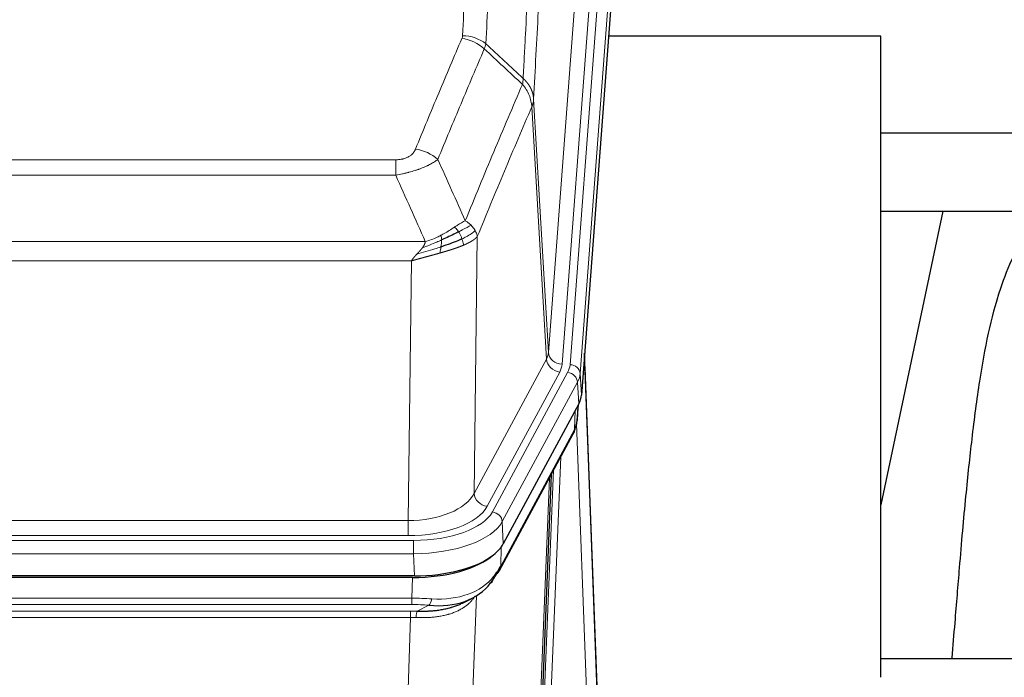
# Model space of a CAD drawing. Header units: inches. Extents: x 0 to 23760, y -13 to 16800.
# Tile 84 of 222: x 3136 to 3426, y 13757 to 13951. Entities that reach past the tile are written whole.
import ezdxf

# ---------------------------------------------------------------- set-up
doc = ezdxf.new("R2010")
doc.units = ezdxf.units.IN
doc.layers.add('254', color=7, linetype='Continuous', true_color=0xffffff)

msp = doc.modelspace()

# ---------------------------------------------------------------- linework, layer by layer
at = {"layer": '254', "color": 110, "linetype": 'Continuous', "lineweight": 13}
for p, q in [((3291.989, 13853.068), (3305.055, 14025.841)), ((3309.047, 14022.414), (3295.981, 13849.641)), ((3298.328, 13849.489), (3311.439, 14022.849)), ((3314.433, 14020.279), (3301.322, 13846.919)), ((3287.612, 13927.744), (3291.989, 13853.068)), ((3291.407, 13851.159), (3287.056, 13925.411)), ((3041.62, 13909.863), (3246.963, 13909.863)), ((3246.963, 13905.3), (3246.963, 13909.863)), ((3246.963, 13905.3), (3041.62, 13905.3)), ((3271.013, 13887.266), (3270.056, 13811.615)), ((3032.889, 13885.82), (3255.694, 13885.82)), ((3251.581, 13880.076), (3037.001, 13880.076)), ((3250.613, 13803.58), (3251.581, 13880.076)), ((3270.056, 13811.615), (3291.407, 13851.159)), ((3273.931, 13807.807), (3295.283, 13847.35)), ((3275.457, 13806.132), (3297.631, 13847.198)), ((3301.322, 13846.919), (3301.695, 13840.546)), ((3300.537, 13844.341), (3278.364, 13803.276)), ((3300.911, 13837.969), (3300.537, 13844.341)), ((3300.426, 13833.044), (3300.781, 13837.728)), ((3299.641, 13830.464), (3299.86, 13836.022)), ((3303.408, 13748.22), (3300.277, 13832.072)), ((3277.894, 13790.189), (3299.641, 13830.464)), ((3295.624, 13822.359), (3292.602, 13748.307)), ((3290.604, 13747.541), (3293.497, 13818.419)), ((3288.79, 13728.913), (3292.257, 13816.124)), ((3037.97, 13803.58), (3250.613, 13803.58)), ((3250.613, 13799.167), (3250.613, 13803.58)), ((3278.364, 13803.276), (3278.657, 13796.754)), ((3036.381, 13797.743), (3252.201, 13797.743)), ((3250.613, 13799.167), (3037.97, 13799.167)), ((3252.201, 13793.838), (3252.201, 13797.743)), ((3278.071, 13795.824), (3277.894, 13790.189)), ((3252.201, 13793.838), (3036.381, 13793.838)), ((3252.494, 13787.316), (3252.201, 13793.838)), ((3251.712, 13780.743), (3251.903, 13786.835)), ((3036.87, 13780.743), (3251.712, 13780.743)), ((3251.712, 13778.878), (3251.712, 13780.743)), ((3270.741, 13781.438), (3267.305, 13687.298)), ((3251.712, 13778.878), (3036.87, 13778.878)), ((3037.213, 13776.936), (3251.37, 13776.936)), ((3251.37, 13775.07), (3251.37, 13776.936)), ((3253.283, 13776.904), (3256.736, 13778.65)), ((3251.37, 13775.07), (3037.213, 13775.07)), ((3247.896, 13679.895), (3251.37, 13775.07))]:
    msp.add_line(p, q, dxfattribs=at)
at = {"layer": '254', "color": 2, "linetype": 'Continuous', "lineweight": 25}
for p, q in [((3314.813, 14014), (3301.695, 13840.546)), ((3389.951, 13946.236), (3309.683, 13946.236)), ((3389.951, 13757.434), (3389.951, 13946.236)), ((3450.788, 13917.686), (3389.947, 13917.686)), ((3408.178, 13894.746), (3389.951, 13808.261)), ((3389.993, 13894.748), (3460.373, 13894.748)), ((3306.39, 13752.289), (3302.632, 13852.928)), ((3302.712, 13848.534), (3306.401, 13749.752)), ((3300.911, 13837.969), (3278.657, 13796.754)), ((3300.42, 13832.93), (3300.783, 13837.732)), ((3300.597, 13837.388), (3300.426, 13833.044)), ((3300.42, 13832.93), (3300.426, 13833.044)), ((3277.535, 13788.859), (3299.282, 13829.134)), ((3292.803, 13817.134), (3289.376, 13730.924)), ((3252.494, 13787.316), (3036.088, 13787.316)), ((3251.903, 13786.835), (3036.68, 13786.835)), ((3266.6, 13779.271), (3269.394, 13780.682)), ((3389.954, 13763.007), (3461.951, 13763.007))]:
    msp.add_line(p, q, dxfattribs=at)
at = {"layer": '254', "color": 110, "linetype": 'Continuous', "lineweight": 13}
for centre, major_axis, ratio, start_param, end_param in [((3266.471, 13937.323), (-9.188, 3.948), 0.8056434, 4.2999866, 5.045624), ((3266.658, 13938.115), (-9.987, 0.512), 0.8285973, 3.9974013, 4.7548106), ((3252.81, 13904.862), (9.245, -3.812), 0.7933159, 1.14397, 1.886928), ((3271.963, 13853.58), (-20.038, 0.241), 0.4621297, 2.903225, 3.1123764), ((3295.981, 13853.189), (3.989, -0.302), 0.8864705, 3.2608937, 4.7793301), ((3295.283, 13850.898), (3.52, -1.9), 0.8606628, 3.6289862, 5.1474227), ((3271.963, 13850.032), (-24.033, 0.005), 0.4611335, 2.8976848, 3.1068362), ((3274.31, 13849.879), (-24.033, 0.005), 0.4611335, 2.8976848, 3.1068362), ((3298.328, 13846.828), (2.991, -0.226), 0.8864705, 0.119301, 1.6377375), ((3302.712, 13846.381), (-0.214, 6.443), 0.0117452, 5.0526437, 5.774114), ((3297.631, 13844.537), (2.64, -1.425), 0.8606628, 0.4873936, 2.00583), ((3274.31, 13847.218), (27.028, 0.171), 0.4605352, 6.0362132, 6.2453646), ((3299.714, 13848.443), (2.998, 0.112), 0.4302668, 5.7021495, 6.2671208), ((3295.763, 13831.035), (3.52, -1.9), 0.8606628, 0.0000038, 0.4001271), ((3272.632, 13813.255), (27.538, 20.422), 0.1820482, 5.9117301, 5.9437103), ((3250.692, 13814.188), (20.002, 0.126), 0.5302672, 4.7050812, 6.0263936), ((3273.931, 13811.355), (-3.52, 1.9), 0.8606628, 0.4873936, 2.00583), ((3250.692, 13810.64), (24.002, 0.049), 0.477994, 4.708097, 6.0294094), ((3252.15, 13808.84), (-24.02, 0.03), 0.4619935, 1.5735185, 2.8978281), ((3275.457, 13803.471), (2.64, -1.425), 0.8606628, 0.4873936, 2.00583), ((3252.15, 13806.179), (27.018, 0.111), 0.4567867, 4.7124116, 6.0367213), ((3274.015, 13790.759), (3.52, -1.9), 0.8606628, 0.0000038, 0.4001271), ((3251.965, 13802.127), (-25.329, 12.681), 0.6929209, 2.1169098, 3.0007467), ((3251.063, 13773.309), (27.015, 0.091), 0.2751837, 1.3250001, 1.545831), ((3256.736, 13782.485), (-0.368, -3.983), 0.2964475, 0.3019504, 1.0888865), ((3250.581, 13767.123), (24.025, 0.387), 0.4081205, 1.4515093, 1.5313568), ((3251.063, 13769.474), (23.017, 0.318), 0.4083138, 1.3161001, 1.5369309), ((3253.283, 13773.069), (0.131, 3.998), 0.1099517, 0.2897867, 1.0584981), ((3250.581, 13763.288), (20.023, 0.877), 0.5868265, 1.4258227, 1.5056703)]:
    msp.add_ellipse(centre, major_axis=major_axis, ratio=ratio, start_param=start_param, end_param=end_param, dxfattribs=at)
at = {"layer": '254', "color": 2, "linetype": 'Continuous', "lineweight": 25}
for centre, major_axis, ratio, start_param, end_param in [((3274.675, 13840.985), (-27.037, 0.006), 0.4611335, 2.8976848, 3.1068362), ((3273.782, 13842.531), (-26.161, 11.46), 0.4493681, 3.1218709, 3.267222), ((3272.632, 13813.255), (27.174, 22.247), 0.265953, 6.0029107, 6.0348909), ((3295.929, 13831.355), (3.584, -1.776), 0.8816114, 6.2824956, 6.6531678), ((3252.437, 13799.8), (-27.023, 0.034), 0.4619935, 2.6128783, 2.8978281), ((3251.877, 13799.309), (-27.01, 0.015), 0.4618579, 1.5720062, 2.656), ((3252.437, 13799.8), (-27.023, 0.034), 0.4619935, 1.5735185, 2.6128783), ((3251.063, 13773.309), (27.355, 20.182), 0.1876908, 5.6857719, 5.9066027), ((3274.015, 13790.759), (3.52, -1.9), 0.8606628, 5.9153676, 6.2831892), ((3253.759, 13770.447), (23.434, 19.972), 0.1471226, 5.6997031, 5.9205339), ((3272.239, 13788.077), (3.195, -2.407), 0.6715965, 6.033487, 6.820423), ((3251.965, 13802.127), (-23.359, 16.381), 0.7286412, 2.2260513, 3.1098882)]:
    msp.add_ellipse(centre, major_axis=major_axis, ratio=ratio, start_param=start_param, end_param=end_param, dxfattribs=at)
at = {"layer": '254', "color": 110, "linetype": 'Continuous', "lineweight": 13}
for points, knots in [([(3266.658, 13946.404), (3267.096, 13954.983), (3267.986, 13971.902), (3268.907, 13988.344), (3269.609, 14000.497), (3269.845, 14004.518), (3270.321, 14012.501), (3270.561, 14016.462), (3271.286, 14028.258), (3271.777, 14035.999), (3272.401, 14045.524), (3272.526, 14047.421), (3272.777, 14051.199), (3273.156, 14056.844), (3273.538, 14062.418), (3274.309, 14073.472), (3275.351, 14087.961), (3276.959, 14108.946), (3278.059, 14122.436), (3278.617, 14129.056)], [0, 0, 0, 0, 0.125, 0.25, 0.25, 0.3125, 0.3125, 0.375, 0.375, 0.5, 0.5, 0.53125, 0.53125, 0.5625, 0.625, 0.625, 0.75, 0.875, 1, 1, 1, 1]), ([(3285.5, 14126.467), (3284.942, 14119.854), (3283.84, 14106.38), (3282.23, 14085.419), (3281.186, 14070.947), (3280.415, 14059.905), (3280.032, 14054.338), (3279.653, 14048.7), (3279.401, 14044.926), (3279.276, 14043.031), (3278.651, 14033.517), (3278.16, 14025.785), (3277.433, 14014.003), (3277.193, 14010.046), (3276.717, 14002.073), (3276.48, 13998.057), (3275.777, 13985.918), (3274.856, 13969.495), (3273.964, 13952.597), (3273.526, 13944.028)], [0, 0, 0, 0, 0.125, 0.25, 0.375, 0.375, 0.4375, 0.46875, 0.46875, 0.5, 0.5, 0.625, 0.625, 0.6875, 0.6875, 0.75, 0.75, 0.875, 1, 1, 1, 1]), ([(3284.523, 13933.806), (3284.578, 13934.896), (3284.634, 13935.985), (3284.746, 13938.157), (3284.915, 13941.411), (3285.31, 13948.961), (3285.654, 13955.362), (3286.347, 13968.072), (3287.287, 13984.769), (3288.746, 14009.071), (3289.75, 14024.775), (3290.324, 14033.469), (3290.388, 14034.433), (3290.516, 14036.357), (3290.708, 14039.238), (3291.16, 14045.916), (3291.551, 14051.569), (3291.88, 14056.239), (3291.946, 14057.171), (3292.078, 14059.031), (3292.276, 14061.816), (3292.741, 14068.269), (3293.144, 14073.728), (3293.956, 14084.547), (3295.053, 14098.711), (3296.18, 14112.355), (3296.752, 14119.046)], [0, 0, 0, 0, 0.015625, 0.015625, 0.03125, 0.0625, 0.125, 0.125, 0.25, 0.375, 0.5, 0.5, 0.515625, 0.515625, 0.53125, 0.5625, 0.625, 0.625, 0.640625, 0.640625, 0.65625, 0.6875, 0.75, 0.75, 0.875, 1, 1, 1, 1]), ([(3299.807, 14112.43), (3299.237, 14105.757), (3298.113, 14092.152), (3297.019, 14078.027), (3296.209, 14067.239), (3295.808, 14061.796), (3295.344, 14055.361), (3295.146, 14052.585), (3295.015, 14050.731), (3294.949, 14049.801), (3294.621, 14045.144), (3294.231, 14039.508), (3293.781, 14032.85), (3293.589, 14029.978), (3293.461, 14028.06), (3293.397, 14027.099), (3292.825, 14018.431), (3291.823, 14002.774), (3290.369, 13978.547), (3288.963, 13953.579), (3288.057, 13936.439), (3287.612, 13927.744)], [0, 0, 0, 0, 0.125, 0.25, 0.25, 0.3125, 0.34375, 0.359375, 0.359375, 0.375, 0.375, 0.4375, 0.46875, 0.484375, 0.484375, 0.5, 0.5, 0.625, 0.75, 0.875, 1, 1, 1, 1]), ([(3252.81, 13913.017), (3253.944, 13915.779), (3255.079, 13918.529), (3257.351, 13924.007), (3258.489, 13926.734), (3261.904, 13934.882), (3264.185, 13940.269), (3266.471, 13945.61)], [0, 0, 0, 0, 0.25, 0.25, 0.5, 0.5, 1, 1, 1, 1]), ([(3266.658, 13946.404), (3266.651, 13946.27), (3266.632, 13946.137), (3266.57, 13945.872), (3266.527, 13945.74), (3266.471, 13945.61)], [0, 0, 0, 0, 0.5, 0.5, 1, 1, 1, 1]), ([(3273.067, 13942.523), (3270.779, 13937.187), (3268.495, 13931.805), (3265.075, 13923.664), (3263.937, 13920.939), (3261.661, 13915.466), (3260.525, 13912.719), (3259.39, 13909.96)], [0, 0, 0, 0, 0.5, 0.5, 0.75, 0.75, 1, 1, 1, 1]), ([(3284.523, 13933.806), (3284.502, 13933.542), (3284.486, 13933.255), (3284.428, 13932.665), (3284.386, 13932.363), (3284.311, 13932.069)], [0, 0, 0, 0, 0.5, 0.5, 1, 1, 1, 1]), ([(3284.523, 13933.806), (3284.535, 13933.795), (3284.561, 13933.772), (3284.599, 13933.737), (3284.637, 13933.702), (3284.675, 13933.667), (3284.713, 13933.631), (3284.752, 13933.595), (3284.79, 13933.558), (3284.829, 13933.521), (3284.868, 13933.483), (3284.906, 13933.445), (3284.945, 13933.406), (3284.984, 13933.367), (3285.023, 13933.327), (3285.062, 13933.287), (3285.101, 13933.247), (3285.14, 13933.206), (3285.18, 13933.164), (3285.219, 13933.122), (3285.258, 13933.079), (3285.297, 13933.036), (3285.336, 13932.993), (3285.376, 13932.949), (3285.415, 13932.904), (3285.454, 13932.859), (3285.493, 13932.813), (3285.532, 13932.767), (3285.571, 13932.721), (3285.61, 13932.674), (3285.649, 13932.626), (3285.688, 13932.578), (3285.727, 13932.529), (3285.766, 13932.48), (3285.804, 13932.43), (3285.843, 13932.38), (3285.881, 13932.329), (3285.919, 13932.277), (3285.958, 13932.225), (3285.996, 13932.173), (3286.033, 13932.12), (3286.071, 13932.066), (3286.109, 13932.012), (3286.146, 13931.957), (3286.183, 13931.902), (3286.22, 13931.846), (3286.256, 13931.79), (3286.293, 13931.733), (3286.329, 13931.675), (3286.365, 13931.617), (3286.401, 13931.559), (3286.436, 13931.5), (3286.471, 13931.44), (3286.506, 13931.38), (3286.541, 13931.319), (3286.575, 13931.257), (3286.609, 13931.195), (3286.643, 13931.133), (3286.676, 13931.07), (3286.711, 13931.002), (3286.748, 13930.929), (3286.786, 13930.851), (3286.824, 13930.773), (3286.861, 13930.695), (3286.897, 13930.616), (3286.932, 13930.537), (3286.966, 13930.458), (3286.999, 13930.379), (3287.032, 13930.299), (3287.064, 13930.219), (3287.095, 13930.139), (3287.125, 13930.059), (3287.154, 13929.978), (3287.182, 13929.897), (3287.21, 13929.816), (3287.236, 13929.735), (3287.262, 13929.654), (3287.287, 13929.572), (3287.311, 13929.49), (3287.334, 13929.408), (3287.356, 13929.326), (3287.378, 13929.244), (3287.398, 13929.162), (3287.418, 13929.079), (3287.437, 13928.996), (3287.455, 13928.914), (3287.472, 13928.831), (3287.488, 13928.748), (3287.503, 13928.664), (3287.517, 13928.581), (3287.531, 13928.498), (3287.543, 13928.414), (3287.555, 13928.331), (3287.566, 13928.247), (3287.576, 13928.163), (3287.585, 13928.08), (3287.593, 13927.996), (3287.6, 13927.912), (3287.607, 13927.828), (3287.61, 13927.772), (3287.612, 13927.744)], [0, 0, 0, 0, 0.0069372, 0.0139334, 0.0209887, 0.028103, 0.0352764, 0.0425088, 0.0498003, 0.0571509, 0.0645605, 0.0720292, 0.0795569, 0.0871437, 0.0947896, 0.1024945, 0.1102584, 0.1180815, 0.1259636, 0.1339048, 0.141905, 0.1499643, 0.1580827, 0.1662601, 0.1744966, 0.1827922, 0.1911468, 0.1995605, 0.2080333, 0.2165651, 0.225156, 0.233806, 0.2425151, 0.2512832, 0.2601104, 0.2689967, 0.277942, 0.2869465, 0.29601, 0.3051325, 0.3143142, 0.3235549, 0.3328547, 0.3422136, 0.3516315, 0.3611085, 0.3706446, 0.3802398, 0.3898941, 0.3996074, 0.4093798, 0.4192113, 0.4291019, 0.4390515, 0.4490602, 0.459128, 0.4692549, 0.4794409, 0.4896859, 0.4999901, 0.5124905, 0.524991, 0.5374914, 0.5499918, 0.5624922, 0.5749926, 0.587493, 0.5999934, 0.6124937, 0.6249941, 0.6374944, 0.6499948, 0.6624951, 0.6749954, 0.6874957, 0.699996, 0.7124963, 0.7249966, 0.7374968, 0.7499971, 0.7624973, 0.7749976, 0.7874978, 0.799998, 0.8124982, 0.8249984, 0.8374986, 0.8499988, 0.8624989, 0.8749991, 0.8874992, 0.8999993, 0.9124995, 0.9249996, 0.9374997, 0.9499998, 0.9624998, 0.9749999, 0.9875, 1, 1, 1, 1]), ([(3267.457, 13891.912), (3268.855, 13895.327), (3270.254, 13898.725), (3273.056, 13905.486), (3274.459, 13908.85), (3278.673, 13918.89), (3281.488, 13925.514), (3284.311, 13932.069)], [0, 0, 0, 0, 0.25, 0.25, 0.5, 0.5, 1, 1, 1, 1]), ([(3284.311, 13932.069), (3284.719, 13931.586), (3285.092, 13931.075), (3285.75, 13930.011), (3286.036, 13929.459), (3286.507, 13928.327), (3286.693, 13927.748), (3286.957, 13926.582), (3287.034, 13925.994), (3287.056, 13925.411)], [0, 0, 0, 0, 0.25, 0.25, 0.5, 0.5, 0.75, 0.75, 1, 1, 1, 1]), ([(3287.612, 13927.744), (3287.612, 13927.737), (3287.61, 13927.711), (3287.607, 13927.655), (3287.6, 13927.563), (3287.588, 13927.436), (3287.57, 13927.274), (3287.541, 13927.077), (3287.499, 13926.844), (3287.455, 13926.645), (3287.417, 13926.491), (3287.391, 13926.395), (3287.365, 13926.302), (3287.338, 13926.21), (3287.311, 13926.121), (3287.283, 13926.033), (3287.255, 13925.948), (3287.227, 13925.865), (3287.198, 13925.784), (3287.17, 13925.705), (3287.141, 13925.629), (3287.112, 13925.554), (3287.084, 13925.482), (3287.065, 13925.434), (3287.056, 13925.411)], [0, 0, 0, 0, 0.0092499, 0.0337179, 0.073404, 0.128308, 0.1984299, 0.2837694, 0.3843264, 0.5001005, 0.5424888, 0.5838484, 0.6241794, 0.6634821, 0.7017567, 0.7390032, 0.7752221, 0.8104134, 0.8445775, 0.8777146, 0.909825, 0.9409091, 0.9709673, 1, 1, 1, 1]), ([(3287.056, 13925.411), (3284.37, 13919.178), (3281.69, 13912.883), (3277.679, 13903.346), (3276.344, 13900.152), (3273.676, 13893.732), (3272.344, 13890.507), (3271.013, 13887.266)], [0, 0, 0, 0, 0.5, 0.5, 0.75, 0.75, 1, 1, 1, 1]), ([(3252.81, 13913.017), (3252.788, 13912.966), (3252.766, 13912.915), (3252.72, 13912.813), (3252.696, 13912.763), (3252.621, 13912.611), (3252.566, 13912.511), (3252.448, 13912.314), (3252.385, 13912.216), (3252.248, 13912.023), (3252.175, 13911.928), (3252.018, 13911.74), (3251.934, 13911.648), (3251.798, 13911.511), (3251.752, 13911.466), (3251.655, 13911.376), (3251.606, 13911.332), (3251.452, 13911.201), (3251.344, 13911.116), (3251.116, 13910.953), (3250.996, 13910.875), (3250.807, 13910.762), (3250.709, 13910.706), (3250.609, 13910.653), (3250.54, 13910.618), (3250.506, 13910.6), (3250.331, 13910.515), (3250.187, 13910.451), (3249.74, 13910.274), (3249.423, 13910.175), (3249.003, 13910.075), (3248.918, 13910.057), (3248.745, 13910.022), (3248.658, 13910.006), (3248.396, 13909.962), (3248.22, 13909.938), (3247.866, 13909.9), (3247.687, 13909.886), (3247.327, 13909.868), (3247.145, 13909.863), (3246.963, 13909.863)], [0, 0, 0, 0, 0.03125, 0.03125, 0.0625, 0.0625, 0.125, 0.125, 0.1875, 0.1875, 0.25, 0.25, 0.3125, 0.3125, 0.34375, 0.34375, 0.375, 0.375, 0.4375, 0.4375, 0.5, 0.5, 0.53125, 0.546875, 0.546875, 0.5625, 0.5625, 0.625, 0.625, 0.75, 0.75, 0.78125, 0.78125, 0.8125, 0.8125, 0.875, 0.875, 0.9375, 0.9375, 1, 1, 1, 1]), ([(3259.39, 13909.96), (3259.092, 13909.727), (3258.766, 13909.496), (3258.053, 13909.038), (3257.666, 13908.812), (3257.038, 13908.475), (3256.766, 13908.336), (3256.481, 13908.198), (3256.366, 13908.142), (3256.307, 13908.115), (3256.132, 13908.032), (3256.013, 13907.978), (3255.411, 13907.706), (3254.902, 13907.496), (3254.229, 13907.24), (3254.093, 13907.189), (3253.886, 13907.114), (3253.817, 13907.089), (3253.677, 13907.039), (3253.607, 13907.014), (3253.255, 13906.891), (3252.968, 13906.795), (3252.092, 13906.514), (3251.487, 13906.337), (3250.783, 13906.147), (3250.705, 13906.127), (3250.547, 13906.085), (3250.468, 13906.065), (3250.23, 13906.004), (3250.071, 13905.964), (3249.591, 13905.846), (3249.268, 13905.771), (3248.293, 13905.554), (3247.633, 13905.421), (3246.963, 13905.3)], [0, 0, 0, 0, 0.125, 0.125, 0.25, 0.25, 0.3125, 0.328125, 0.328125, 0.34375, 0.34375, 0.375, 0.375, 0.5, 0.5, 0.53125, 0.53125, 0.546875, 0.546875, 0.5625, 0.5625, 0.625, 0.625, 0.75, 0.75, 0.765625, 0.765625, 0.78125, 0.78125, 0.8125, 0.8125, 0.875, 0.875, 1, 1, 1, 1]), ([(3264.281, 13890.017), (3264.132, 13889.92), (3263.98, 13889.821), (3263.366, 13889.424), (3262.887, 13889.117), (3261.892, 13888.503), (3261.378, 13888.197), (3260.671, 13887.802), (3260.492, 13887.705), (3260.312, 13887.609)], [0, 0, 0, 0, 0.125, 0.125, 0.5, 0.5, 0.875, 0.875, 1, 1, 1, 1]), ([(3267.457, 13891.912), (3266.764, 13891.585), (3265.997, 13891.119), (3264.871, 13890.399), (3264.58, 13890.21), (3264.281, 13890.017)], [0, 0, 0, 0, 0.75, 0.75, 1, 1, 1, 1]), ([(3265.506, 13888.636), (3265.407, 13888.792), (3265.306, 13888.939), (3265.049, 13889.283), (3264.891, 13889.467), (3264.581, 13889.783), (3264.427, 13889.915), (3264.281, 13890.017)], [0, 0, 0, 0, 0.25, 0.25, 0.625, 0.625, 1, 1, 1, 1]), ([(3269.164, 13890.567), (3268.465, 13890.184), (3267.594, 13889.712), (3266.234, 13889.007), (3265.877, 13888.824), (3265.506, 13888.636)], [0, 0, 0, 0, 0.75, 0.75, 1, 1, 1, 1]), ([(3269.164, 13890.567), (3269.041, 13890.691), (3268.913, 13890.812), (3268.58, 13891.108), (3268.37, 13891.279), (3267.928, 13891.607), (3267.697, 13891.763), (3267.457, 13891.912)], [0, 0, 0, 0, 0.25, 0.25, 0.625, 0.625, 1, 1, 1, 1]), ([(3270.374, 13888.979), (3270.335, 13889.049), (3270.295, 13889.118), (3270.127, 13889.394), (3269.988, 13889.597), (3269.685, 13889.996), (3269.52, 13890.19), (3269.285, 13890.443), (3269.225, 13890.505), (3269.164, 13890.567)], [0, 0, 0, 0, 0.125, 0.125, 0.5, 0.5, 0.875, 0.875, 1, 1, 1, 1]), ([(3260.312, 13887.609), (3259.952, 13887.417), (3259.584, 13887.232), (3258.09, 13886.528), (3256.914, 13886.086), (3255.694, 13885.82)], [0, 0, 0, 0, 0.25, 0.25, 1, 1, 1, 1]), ([(3260.462, 13886.239), (3260.464, 13886.394), (3260.462, 13886.542), (3260.449, 13886.886), (3260.433, 13887.069), (3260.385, 13887.382), (3260.352, 13887.511), (3260.312, 13887.609)], [0, 0, 0, 0, 0.25, 0.25, 0.625, 0.625, 1, 1, 1, 1]), ([(3266.491, 13886.563), (3266.461, 13886.652), (3266.428, 13886.741), (3266.294, 13887.098), (3266.181, 13887.368), (3265.931, 13887.897), (3265.795, 13888.155), (3265.604, 13888.479), (3265.555, 13888.559), (3265.506, 13888.636)], [0, 0, 0, 0, 0.125, 0.125, 0.5, 0.5, 0.875, 0.875, 1, 1, 1, 1]), ([(3270.374, 13888.979), (3269.762, 13888.395), (3268.866, 13887.787), (3267.336, 13886.971), (3266.926, 13886.767), (3266.491, 13886.563)], [0, 0, 0, 0, 0.75, 0.75, 1, 1, 1, 1]), ([(3271.013, 13887.266), (3271.007, 13887.259), (3270.995, 13887.244), (3270.977, 13887.223), (3270.959, 13887.201), (3270.941, 13887.18), (3270.922, 13887.159), (3270.903, 13887.138), (3270.884, 13887.117), (3270.865, 13887.096), (3270.846, 13887.075), (3270.827, 13887.054), (3270.807, 13887.033), (3270.787, 13887.013), (3270.767, 13886.992), (3270.747, 13886.972), (3270.727, 13886.951), (3270.707, 13886.931), (3270.686, 13886.911), (3270.665, 13886.891), (3270.645, 13886.871), (3270.624, 13886.851), (3270.603, 13886.831), (3270.581, 13886.811), (3270.56, 13886.792), (3270.538, 13886.772), (3270.517, 13886.752), (3270.495, 13886.733), (3270.473, 13886.714), (3270.451, 13886.694), (3270.429, 13886.675), (3270.407, 13886.656), (3270.385, 13886.637), (3270.362, 13886.618), (3270.34, 13886.599), (3270.317, 13886.581), (3270.294, 13886.562), (3270.271, 13886.544), (3270.249, 13886.525), (3270.226, 13886.507), (3270.202, 13886.488), (3270.179, 13886.47), (3270.156, 13886.452), (3270.132, 13886.434), (3270.109, 13886.416), (3270.085, 13886.398), (3270.062, 13886.38), (3270.038, 13886.363), (3270.014, 13886.345), (3269.99, 13886.327), (3269.967, 13886.31), (3269.943, 13886.293), (3269.919, 13886.275), (3269.894, 13886.258), (3269.87, 13886.241), (3269.846, 13886.224), (3269.822, 13886.207), (3269.797, 13886.19), (3269.773, 13886.173), (3269.748, 13886.157), (3269.724, 13886.14), (3269.699, 13886.123), (3269.675, 13886.107), (3269.65, 13886.09), (3269.625, 13886.074), (3269.601, 13886.058), (3269.576, 13886.042), (3269.551, 13886.026), (3269.526, 13886.01), (3269.501, 13885.994), (3269.477, 13885.978), (3269.452, 13885.962), (3269.427, 13885.947), (3269.402, 13885.931), (3269.377, 13885.916), (3269.352, 13885.9), (3269.327, 13885.885), (3269.302, 13885.87), (3269.277, 13885.855), (3269.252, 13885.84), (3269.227, 13885.825), (3269.202, 13885.81), (3269.176, 13885.795), (3269.151, 13885.78), (3269.126, 13885.765), (3269.101, 13885.751), (3269.076, 13885.736), (3269.051, 13885.722), (3269.026, 13885.707), (3269.001, 13885.693), (3268.976, 13885.679), (3268.951, 13885.665), (3268.926, 13885.651), (3268.901, 13885.637), (3268.876, 13885.623), (3268.851, 13885.609), (3268.826, 13885.595), (3268.801, 13885.582), (3268.776, 13885.568), (3268.751, 13885.555), (3268.726, 13885.541), (3268.701, 13885.528), (3268.677, 13885.515), (3268.652, 13885.501), (3268.627, 13885.488), (3268.602, 13885.475), (3268.578, 13885.462), (3268.553, 13885.449), (3268.528, 13885.436), (3268.504, 13885.424), (3268.479, 13885.411), (3268.455, 13885.398), (3268.43, 13885.386), (3268.406, 13885.374), (3268.382, 13885.361), (3268.357, 13885.349), (3268.333, 13885.337), (3268.309, 13885.324), (3268.285, 13885.312), (3268.261, 13885.3), (3268.237, 13885.289), (3268.213, 13885.277), (3268.189, 13885.265), (3268.165, 13885.253), (3268.141, 13885.242), (3268.117, 13885.23), (3268.094, 13885.219), (3268.07, 13885.207), (3268.047, 13885.196), (3268.023, 13885.185), (3268, 13885.173), (3267.976, 13885.162), (3267.953, 13885.151), (3267.93, 13885.14), (3267.907, 13885.129), (3267.884, 13885.118), (3267.861, 13885.108), (3267.838, 13885.097), (3267.815, 13885.086), (3267.792, 13885.076), (3267.77, 13885.065), (3267.747, 13885.055), (3267.725, 13885.045), (3267.702, 13885.034), (3267.68, 13885.024), (3267.658, 13885.014), (3267.636, 13885.004), (3267.614, 13884.994), (3267.592, 13884.984), (3267.57, 13884.974), (3267.548, 13884.964), (3267.527, 13884.955), (3267.505, 13884.945), (3267.484, 13884.935), (3267.462, 13884.926), (3267.441, 13884.916), (3267.42, 13884.907), (3267.399, 13884.898), (3267.378, 13884.889), (3267.357, 13884.879), (3267.336, 13884.87), (3267.316, 13884.861), (3267.295, 13884.852), (3267.275, 13884.843), (3267.254, 13884.834), (3267.234, 13884.826), (3267.214, 13884.817), (3267.194, 13884.808), (3267.174, 13884.8), (3267.154, 13884.791), (3267.135, 13884.783), (3267.115, 13884.774), (3267.096, 13884.766), (3267.076, 13884.758), (3267.057, 13884.75), (3267.038, 13884.742), (3267.019, 13884.734), (3267, 13884.726), (3266.988, 13884.72), (3266.982, 13884.718)], [0, 0, 0, 0, 0.0080212, 0.0160154, 0.0239827, 0.0319231, 0.0398365, 0.0477229, 0.0555824, 0.0634149, 0.0712205, 0.0789992, 0.0867509, 0.0944756, 0.1021734, 0.1098443, 0.1174881, 0.1251051, 0.1326951, 0.1402581, 0.1477942, 0.1553034, 0.1627856, 0.1702408, 0.1776691, 0.1850704, 0.1924448, 0.1997923, 0.2071128, 0.2144063, 0.2216729, 0.2289126, 0.2361253, 0.243311, 0.2504698, 0.2576016, 0.2647065, 0.2717845, 0.2788355, 0.2858595, 0.2928566, 0.2998268, 0.30677, 0.3136862, 0.3205755, 0.3274379, 0.3342733, 0.3410817, 0.3478632, 0.3546178, 0.3613454, 0.3680461, 0.3747198, 0.3813665, 0.3879863, 0.3945792, 0.4011451, 0.4076841, 0.4141961, 0.4206811, 0.4271393, 0.4335704, 0.4399746, 0.4463519, 0.4527022, 0.4590256, 0.465322, 0.4715915, 0.477834, 0.4840496, 0.4902382, 0.4963999, 0.5025346, 0.5086424, 0.5147232, 0.5207771, 0.526804, 0.532804, 0.5387771, 0.5447232, 0.5506423, 0.5565345, 0.5623997, 0.568238, 0.5740494, 0.5798338, 0.5855912, 0.5913217, 0.5970253, 0.6027019, 0.6083515, 0.6139742, 0.61957, 0.6251388, 0.6306807, 0.6361956, 0.6416836, 0.6471446, 0.6525787, 0.6579858, 0.663366, 0.6687192, 0.6740455, 0.6793448, 0.6846172, 0.6898627, 0.6950812, 0.7002727, 0.7054373, 0.710575, 0.7156857, 0.7207694, 0.7258262, 0.7308561, 0.735859, 0.740835, 0.745784, 0.7507061, 0.7556012, 0.7604694, 0.7653107, 0.7701249, 0.7749123, 0.7796727, 0.7844061, 0.7891127, 0.7937922, 0.7984448, 0.8030705, 0.8076692, 0.812241, 0.8167858, 0.8213037, 0.8257947, 0.8302587, 0.8346957, 0.8391058, 0.843489, 0.8478452, 0.8521745, 0.8564768, 0.8607522, 0.8650006, 0.8692221, 0.8734166, 0.8775842, 0.8817249, 0.8858386, 0.8899254, 0.8939852, 0.8980181, 0.902024, 0.906003, 0.909955, 0.9138802, 0.9177783, 0.9216495, 0.9254938, 0.9293111, 0.9331015, 0.936865, 0.9406015, 0.944311, 0.9479937, 0.9516493, 0.9552781, 0.9588799, 0.9624547, 0.9660026, 0.9695236, 0.9730176, 0.9764847, 0.9799249, 0.9833381, 0.9867243, 0.9900837, 0.993416, 0.9967215, 1, 1, 1, 1]), ([(3271.013, 13887.266), (3270.929, 13887.699), (3270.787, 13888.133), (3270.524, 13888.699), (3270.452, 13888.84), (3270.374, 13888.979)], [0, 0, 0, 0, 0.75, 0.75, 1, 1, 1, 1]), ([(3260.293, 13884.179), (3259.716, 13883.988), (3259.128, 13883.8), (3256.754, 13883.058), (3254.924, 13882.528), (3253.152, 13882.024)], [0, 0, 0, 0, 0.25, 0.25, 1, 1, 1, 1]), ([(3260.462, 13886.239), (3260.005, 13886.035), (3259.541, 13885.832), (3257.67, 13885.027), (3256.234, 13884.444), (3254.823, 13883.922)], [0, 0, 0, 0, 0.25, 0.25, 1, 1, 1, 1]), ([(3254.823, 13883.922), (3254.831, 13883.932), (3254.847, 13883.953), (3254.871, 13883.985), (3254.894, 13884.017), (3254.917, 13884.049), (3254.94, 13884.081), (3254.962, 13884.112), (3254.984, 13884.144), (3255.006, 13884.175), (3255.027, 13884.206), (3255.048, 13884.237), (3255.069, 13884.268), (3255.089, 13884.299), (3255.109, 13884.33), (3255.129, 13884.361), (3255.148, 13884.392), (3255.167, 13884.422), (3255.186, 13884.453), (3255.204, 13884.483), (3255.222, 13884.513), (3255.24, 13884.543), (3255.257, 13884.573), (3255.274, 13884.603), (3255.291, 13884.633), (3255.307, 13884.663), (3255.323, 13884.693), (3255.339, 13884.722), (3255.354, 13884.752), (3255.369, 13884.781), (3255.384, 13884.81), (3255.398, 13884.839), (3255.412, 13884.868), (3255.426, 13884.897), (3255.439, 13884.926), (3255.452, 13884.955), (3255.465, 13884.984), (3255.477, 13885.012), (3255.489, 13885.04), (3255.501, 13885.069), (3255.512, 13885.097), (3255.523, 13885.125), (3255.534, 13885.153), (3255.544, 13885.181), (3255.554, 13885.209), (3255.564, 13885.237), (3255.574, 13885.264), (3255.583, 13885.292), (3255.591, 13885.319), (3255.6, 13885.346), (3255.608, 13885.374), (3255.616, 13885.401), (3255.623, 13885.428), (3255.63, 13885.454), (3255.637, 13885.481), (3255.643, 13885.508), (3255.649, 13885.535), (3255.655, 13885.561), (3255.66, 13885.587), (3255.665, 13885.614), (3255.67, 13885.64), (3255.675, 13885.666), (3255.679, 13885.692), (3255.682, 13885.718), (3255.686, 13885.743), (3255.689, 13885.769), (3255.692, 13885.795), (3255.693, 13885.812), (3255.694, 13885.82)], [0, 0, 0, 0, 0.0185022, 0.0368847, 0.0551481, 0.073293, 0.0913199, 0.1092294, 0.1270222, 0.1446988, 0.1622598, 0.1797059, 0.1970378, 0.2142561, 0.2313614, 0.2483544, 0.265236, 0.2820066, 0.2986672, 0.3152184, 0.331661, 0.3479958, 0.3642235, 0.380345, 0.3963611, 0.4122725, 0.4280803, 0.4437851, 0.459388, 0.4748898, 0.4902915, 0.5055939, 0.5207981, 0.535905, 0.5509156, 0.565831, 0.5806521, 0.5953801, 0.6100159, 0.6245607, 0.6390157, 0.6533819, 0.6676604, 0.6818526, 0.6959596, 0.7099825, 0.7239227, 0.7377815, 0.75156, 0.7652597, 0.7788818, 0.7924277, 0.8058989, 0.8192966, 0.8326224, 0.8458776, 0.8590638, 0.8721825, 0.8852351, 0.8982233, 0.9111485, 0.9240124, 0.9368166, 0.9495628, 0.9622525, 0.9748874, 0.9874694, 1, 1, 1, 1]), ([(3266.982, 13884.718), (3266.967, 13884.711), (3266.938, 13884.699), (3266.893, 13884.68), (3266.849, 13884.662), (3266.805, 13884.643), (3266.76, 13884.625), (3266.715, 13884.607), (3266.671, 13884.588), (3266.626, 13884.57), (3266.581, 13884.552), (3266.536, 13884.533), (3266.491, 13884.515), (3266.445, 13884.497), (3266.4, 13884.479), (3266.355, 13884.461), (3266.309, 13884.443), (3266.264, 13884.425), (3266.218, 13884.407), (3266.172, 13884.389), (3266.126, 13884.371), (3266.08, 13884.353), (3266.034, 13884.335), (3265.988, 13884.317), (3265.942, 13884.3), (3265.895, 13884.282), (3265.849, 13884.264), (3265.803, 13884.247), (3265.756, 13884.229), (3265.709, 13884.211), (3265.663, 13884.194), (3265.616, 13884.176), (3265.569, 13884.159), (3265.522, 13884.142), (3265.475, 13884.124), (3265.428, 13884.107), (3265.381, 13884.09), (3265.334, 13884.072), (3265.287, 13884.055), (3265.239, 13884.038), (3265.192, 13884.021), (3265.144, 13884.004), (3265.097, 13883.987), (3265.049, 13883.97), (3265.002, 13883.953), (3264.954, 13883.936), (3264.906, 13883.919), (3264.858, 13883.902), (3264.811, 13883.885), (3264.763, 13883.868), (3264.715, 13883.852), (3264.667, 13883.835), (3264.619, 13883.818), (3264.571, 13883.802), (3264.522, 13883.785), (3264.474, 13883.768), (3264.426, 13883.752), (3264.378, 13883.735), (3264.329, 13883.719), (3264.281, 13883.703), (3264.233, 13883.686), (3264.184, 13883.67), (3264.136, 13883.653), (3264.087, 13883.637), (3264.038, 13883.621), (3263.99, 13883.605), (3263.941, 13883.589), (3263.893, 13883.572), (3263.844, 13883.556), (3263.795, 13883.54), (3263.746, 13883.524), (3263.698, 13883.508), (3263.649, 13883.492), (3263.6, 13883.476), (3263.551, 13883.46), (3263.502, 13883.445), (3263.453, 13883.429), (3263.404, 13883.413), (3263.355, 13883.397), (3263.306, 13883.382), (3263.257, 13883.366), (3263.208, 13883.35), (3263.159, 13883.335), (3263.11, 13883.319), (3263.061, 13883.303), (3263.012, 13883.288), (3262.963, 13883.272), (3262.914, 13883.257), (3262.865, 13883.242), (3262.816, 13883.226), (3262.767, 13883.211), (3262.717, 13883.195), (3262.668, 13883.18), (3262.619, 13883.165), (3262.57, 13883.15), (3262.521, 13883.135), (3262.472, 13883.119), (3262.422, 13883.104), (3262.373, 13883.089), (3262.324, 13883.074), (3262.275, 13883.059), (3262.226, 13883.044), (3262.176, 13883.029), (3262.127, 13883.014), (3262.078, 13882.999), (3262.029, 13882.984), (3261.98, 13882.97), (3261.931, 13882.955), (3261.881, 13882.94), (3261.832, 13882.925), (3261.783, 13882.91), (3261.734, 13882.896), (3261.685, 13882.881), (3261.636, 13882.866), (3261.587, 13882.852), (3261.538, 13882.837), (3261.489, 13882.823), (3261.44, 13882.808), (3261.391, 13882.794), (3261.341, 13882.779), (3261.292, 13882.765), (3261.243, 13882.751), (3261.195, 13882.736), (3261.146, 13882.722), (3261.097, 13882.707), (3261.048, 13882.693), (3260.999, 13882.679), (3260.95, 13882.665), (3260.901, 13882.651), (3260.852, 13882.636), (3260.804, 13882.622), (3260.755, 13882.608), (3260.706, 13882.594), (3260.657, 13882.58), (3260.609, 13882.566), (3260.56, 13882.552), (3260.511, 13882.538), (3260.463, 13882.524), (3260.414, 13882.51), (3260.366, 13882.496), (3260.317, 13882.482), (3260.269, 13882.468), (3260.22, 13882.455), (3260.172, 13882.441), (3260.124, 13882.427), (3260.075, 13882.413), (3260.027, 13882.4), (3259.995, 13882.39), (3259.979, 13882.386)], [0, 0, 0, 0, 0.0076941, 0.0153765, 0.0230472, 0.0307061, 0.0383534, 0.045989, 0.0536129, 0.061225, 0.0688255, 0.0764143, 0.0839914, 0.0915567, 0.0991104, 0.1066524, 0.1141827, 0.1217013, 0.1292082, 0.1367034, 0.1441869, 0.1516588, 0.1591189, 0.1665674, 0.1740041, 0.1814292, 0.1888426, 0.1962444, 0.2036344, 0.2110128, 0.2183794, 0.2257344, 0.2330778, 0.2404094, 0.2477294, 0.2550377, 0.2623343, 0.2696193, 0.2768926, 0.2841542, 0.2914041, 0.2986424, 0.305869, 0.313084, 0.3202872, 0.3274789, 0.3346588, 0.3418271, 0.3489838, 0.3561287, 0.3632621, 0.3703837, 0.3774937, 0.3845921, 0.3916788, 0.3987539, 0.4058173, 0.412869, 0.4199092, 0.4269376, 0.4339544, 0.4409596, 0.4479532, 0.454935, 0.4619053, 0.4688639, 0.4758109, 0.4827462, 0.4896699, 0.496582, 0.5034825, 0.5103713, 0.5172485, 0.524114, 0.5309679, 0.5378102, 0.5446409, 0.55146, 0.5582674, 0.5650632, 0.5718474, 0.57862, 0.5853809, 0.5921303, 0.598868, 0.6055941, 0.6123087, 0.6190116, 0.6257029, 0.6323825, 0.6390506, 0.6457071, 0.652352, 0.6589853, 0.665607, 0.672217, 0.6788155, 0.6854024, 0.6919777, 0.6985414, 0.7050935, 0.7116341, 0.718163, 0.7246804, 0.7311862, 0.7376804, 0.744163, 0.750634, 0.7570935, 0.7635413, 0.7699776, 0.7764024, 0.7828155, 0.7892171, 0.7956072, 0.8019856, 0.8083525, 0.8147079, 0.8210516, 0.8273839, 0.8337045, 0.8400136, 0.8463112, 0.8525972, 0.8588716, 0.8651345, 0.8713859, 0.8776257, 0.8838539, 0.8900706, 0.8962758, 0.9024695, 0.9086516, 0.9148221, 0.9209812, 0.9271287, 0.9332646, 0.9393891, 0.945502, 0.9516034, 0.9576933, 0.9637717, 0.9698385, 0.9758938, 0.9819376, 0.9879699, 0.9939907, 1, 1, 1, 1]), ([(3259.979, 13882.386), (3260.012, 13882.557), (3260.051, 13882.754), (3260.133, 13883.185), (3260.176, 13883.42), (3260.243, 13883.834), (3260.269, 13884.005), (3260.293, 13884.179)], [0, 0, 0, 0, 0.375, 0.375, 0.75, 0.75, 1, 1, 1, 1]), ([(3260.293, 13884.179), (3260.306, 13884.266), (3260.317, 13884.354), (3260.362, 13884.707), (3260.391, 13884.975), (3260.435, 13885.501), (3260.45, 13885.758), (3260.46, 13886.082), (3260.461, 13886.162), (3260.462, 13886.239)], [0, 0, 0, 0, 0.125, 0.125, 0.5, 0.5, 0.875, 0.875, 1, 1, 1, 1]), ([(3266.982, 13884.718), (3266.91, 13885.079), (3266.811, 13885.537), (3266.609, 13886.213), (3266.553, 13886.387), (3266.491, 13886.563)], [0, 0, 0, 0, 0.75, 0.75, 1, 1, 1, 1]), ([(3259.979, 13882.386), (3259.957, 13882.38), (3259.914, 13882.367), (3259.849, 13882.349), (3259.784, 13882.331), (3259.719, 13882.312), (3259.654, 13882.294), (3259.589, 13882.276), (3259.524, 13882.257), (3259.458, 13882.239), (3259.393, 13882.221), (3259.328, 13882.203), (3259.263, 13882.184), (3259.198, 13882.166), (3259.133, 13882.148), (3259.067, 13882.13), (3259.002, 13882.112), (3258.937, 13882.094), (3258.872, 13882.075), (3258.806, 13882.057), (3258.741, 13882.039), (3258.676, 13882.021), (3258.611, 13882.003), (3258.546, 13881.985), (3258.48, 13881.967), (3258.415, 13881.949), (3258.35, 13881.931), (3258.285, 13881.913), (3258.219, 13881.895), (3258.154, 13881.877), (3258.089, 13881.86), (3258.024, 13881.842), (3257.958, 13881.824), (3257.893, 13881.806), (3257.828, 13881.788), (3257.763, 13881.77), (3257.698, 13881.753), (3257.633, 13881.735), (3257.567, 13881.717), (3257.502, 13881.699), (3257.437, 13881.681), (3257.372, 13881.664), (3257.307, 13881.646), (3257.242, 13881.628), (3257.177, 13881.611), (3257.112, 13881.593), (3257.047, 13881.575), (3256.982, 13881.558), (3256.917, 13881.54), (3256.852, 13881.523), (3256.787, 13881.505), (3256.723, 13881.487), (3256.658, 13881.47), (3256.593, 13881.452), (3256.528, 13881.435), (3256.464, 13881.417), (3256.399, 13881.4), (3256.334, 13881.382), (3256.27, 13881.365), (3256.205, 13881.347), (3256.14, 13881.33), (3256.076, 13881.312), (3256.011, 13881.295), (3255.947, 13881.277), (3255.883, 13881.26), (3255.818, 13881.243), (3255.754, 13881.225), (3255.69, 13881.208), (3255.625, 13881.19), (3255.561, 13881.173), (3255.497, 13881.156), (3255.433, 13881.138), (3255.369, 13881.121), (3255.305, 13881.104), (3255.241, 13881.086), (3255.177, 13881.069), (3255.113, 13881.052), (3255.05, 13881.034), (3254.986, 13881.017), (3254.922, 13881), (3254.858, 13880.983), (3254.795, 13880.965), (3254.731, 13880.948), (3254.668, 13880.931), (3254.604, 13880.914), (3254.541, 13880.897), (3254.478, 13880.879), (3254.415, 13880.862), (3254.351, 13880.845), (3254.288, 13880.828), (3254.225, 13880.811), (3254.162, 13880.793), (3254.099, 13880.776), (3254.036, 13880.759), (3253.974, 13880.742), (3253.911, 13880.725), (3253.848, 13880.708), (3253.786, 13880.691), (3253.723, 13880.673), (3253.661, 13880.656), (3253.598, 13880.639), (3253.536, 13880.622), (3253.473, 13880.605), (3253.411, 13880.588), (3253.349, 13880.571), (3253.287, 13880.554), (3253.225, 13880.537), (3253.163, 13880.519), (3253.101, 13880.502), (3253.04, 13880.485), (3252.978, 13880.468), (3252.916, 13880.451), (3252.855, 13880.434), (3252.793, 13880.417), (3252.732, 13880.4), (3252.671, 13880.383), (3252.609, 13880.366), (3252.548, 13880.349), (3252.487, 13880.332), (3252.426, 13880.315), (3252.365, 13880.298), (3252.304, 13880.281), (3252.244, 13880.264), (3252.183, 13880.247), (3252.123, 13880.229), (3252.062, 13880.212), (3252.002, 13880.195), (3251.941, 13880.178), (3251.881, 13880.161), (3251.821, 13880.144), (3251.761, 13880.127), (3251.701, 13880.11), (3251.641, 13880.093), (3251.601, 13880.082), (3251.581, 13880.076)], [0, 0, 0, 0, 0.0081592, 0.0163092, 0.0244501, 0.0325819, 0.0407045, 0.0488181, 0.0569225, 0.0650178, 0.0731041, 0.0811812, 0.0892493, 0.0973083, 0.1053581, 0.113399, 0.1214307, 0.1294534, 0.137467, 0.1454716, 0.1534671, 0.1614536, 0.169431, 0.1773994, 0.1853588, 0.1933091, 0.2012504, 0.2091827, 0.217106, 0.2250203, 0.2329256, 0.2408219, 0.2487092, 0.2565875, 0.2644568, 0.2723172, 0.2801686, 0.288011, 0.2958444, 0.303669, 0.3114845, 0.3192911, 0.3270888, 0.3348775, 0.3426574, 0.3504282, 0.3581902, 0.3659433, 0.3736874, 0.3814227, 0.389149, 0.3968665, 0.4045751, 0.4122748, 0.4199656, 0.4276476, 0.4353206, 0.4429849, 0.4506403, 0.4582868, 0.4659245, 0.4735534, 0.4811734, 0.4887846, 0.496387, 0.5039805, 0.5115653, 0.5191413, 0.5267084, 0.5342668, 0.5418164, 0.5493572, 0.5568893, 0.5644125, 0.5719271, 0.5794328, 0.5869298, 0.5944181, 0.6018976, 0.6093684, 0.6168305, 0.6242839, 0.6317285, 0.6391644, 0.6465917, 0.6540102, 0.6614201, 0.6688212, 0.6762137, 0.6835975, 0.6909727, 0.6983392, 0.705697, 0.7130462, 0.7203868, 0.7277187, 0.735042, 0.7423567, 0.7496628, 0.7569603, 0.7642491, 0.7715294, 0.7788011, 0.7860642, 0.7933187, 0.8005646, 0.807802, 0.8150309, 0.8222512, 0.8294629, 0.8366661, 0.8438608, 0.851047, 0.8582246, 0.8653938, 0.8725544, 0.8797065, 0.8868502, 0.8939854, 0.9011121, 0.9082303, 0.9153401, 0.9224414, 0.9295343, 0.9366187, 0.9436947, 0.9507623, 0.9578214, 0.9648722, 0.9719145, 0.9789485, 0.985974, 0.9929912, 1, 1, 1, 1]), ([(3251.581, 13880.076), (3251.586, 13880.085), (3251.597, 13880.102), (3251.613, 13880.128), (3251.63, 13880.154), (3251.647, 13880.181), (3251.665, 13880.207), (3251.682, 13880.234), (3251.701, 13880.262), (3251.719, 13880.289), (3251.738, 13880.317), (3251.758, 13880.345), (3251.777, 13880.374), (3251.798, 13880.403), (3251.818, 13880.432), (3251.839, 13880.461), (3251.861, 13880.49), (3251.882, 13880.52), (3251.905, 13880.55), (3251.927, 13880.581), (3251.95, 13880.612), (3251.973, 13880.642), (3251.997, 13880.674), (3252.021, 13880.705), (3252.046, 13880.737), (3252.071, 13880.769), (3252.096, 13880.801), (3252.122, 13880.834), (3252.148, 13880.867), (3252.174, 13880.9), (3252.201, 13880.934), (3252.229, 13880.967), (3252.256, 13881.001), (3252.284, 13881.036), (3252.313, 13881.07), (3252.342, 13881.105), (3252.371, 13881.14), (3252.4, 13881.176), (3252.43, 13881.211), (3252.461, 13881.247), (3252.492, 13881.283), (3252.523, 13881.32), (3252.555, 13881.357), (3252.587, 13881.394), (3252.619, 13881.431), (3252.652, 13881.469), (3252.685, 13881.507), (3252.719, 13881.545), (3252.752, 13881.583), (3252.787, 13881.622), (3252.822, 13881.661), (3252.857, 13881.7), (3252.892, 13881.74), (3252.928, 13881.78), (3252.965, 13881.82), (3253.001, 13881.86), (3253.038, 13881.901), (3253.076, 13881.942), (3253.114, 13881.983), (3253.139, 13882.01), (3253.152, 13882.024)], [0, 0, 0, 0, 0.0121901, 0.0245516, 0.0370849, 0.0497905, 0.0626689, 0.0757204, 0.0889455, 0.1023447, 0.1159182, 0.1296666, 0.14359, 0.1576889, 0.1719636, 0.1864145, 0.2010418, 0.2158458, 0.2308268, 0.2459852, 0.261321, 0.2768347, 0.2925265, 0.3083966, 0.3244452, 0.3406727, 0.357079, 0.3736646, 0.3904296, 0.4073742, 0.4244986, 0.4418029, 0.4592875, 0.4769523, 0.4947976, 0.5128236, 0.5310305, 0.5494183, 0.5679872, 0.5867374, 0.605669, 0.6247822, 0.644077, 0.6635537, 0.6832123, 0.7030529, 0.7230758, 0.7432809, 0.7636685, 0.7842385, 0.8049912, 0.8259267, 0.8470449, 0.8683461, 0.8898303, 0.9114976, 0.9333482, 0.955382, 0.9775993, 1, 1, 1, 1]), ([(3253.152, 13882.024), (3253.166, 13882.04), (3253.194, 13882.07), (3253.236, 13882.115), (3253.276, 13882.159), (3253.316, 13882.201), (3253.354, 13882.243), (3253.392, 13882.283), (3253.428, 13882.323), (3253.463, 13882.361), (3253.498, 13882.398), (3253.531, 13882.434), (3253.563, 13882.468), (3253.594, 13882.502), (3253.624, 13882.534), (3253.653, 13882.566), (3253.681, 13882.596), (3253.708, 13882.625), (3253.733, 13882.653), (3253.758, 13882.679), (3253.782, 13882.705), (3253.804, 13882.73), (3253.826, 13882.753), (3253.846, 13882.775), (3253.866, 13882.796), (3253.884, 13882.816), (3253.902, 13882.835), (3253.918, 13882.852), (3253.933, 13882.869), (3253.947, 13882.884), (3253.96, 13882.899), (3253.972, 13882.912), (3253.983, 13882.924), (3253.993, 13882.934), (3254.002, 13882.944), (3254.01, 13882.953), (3254.017, 13882.96), (3254.023, 13882.966), (3254.027, 13882.971), (3254.04, 13882.985), (3254.061, 13883.008), (3254.09, 13883.041), (3254.118, 13883.073), (3254.147, 13883.104), (3254.175, 13883.136), (3254.202, 13883.167), (3254.229, 13883.198), (3254.256, 13883.229), (3254.283, 13883.26), (3254.309, 13883.29), (3254.335, 13883.32), (3254.361, 13883.35), (3254.386, 13883.38), (3254.411, 13883.409), (3254.436, 13883.438), (3254.46, 13883.467), (3254.484, 13883.496), (3254.508, 13883.524), (3254.531, 13883.553), (3254.554, 13883.581), (3254.577, 13883.608), (3254.599, 13883.636), (3254.621, 13883.663), (3254.643, 13883.69), (3254.664, 13883.716), (3254.685, 13883.743), (3254.706, 13883.769), (3254.726, 13883.795), (3254.746, 13883.821), (3254.766, 13883.846), (3254.786, 13883.872), (3254.805, 13883.897), (3254.817, 13883.913), (3254.823, 13883.922)], [0, 0, 0, 0, 0.0247661, 0.0489206, 0.0724636, 0.0953949, 0.1177147, 0.1394229, 0.1605195, 0.1810045, 0.2008779, 0.2201398, 0.23879, 0.2568287, 0.2742558, 0.2910713, 0.3072753, 0.3228676, 0.3378484, 0.3522176, 0.3659752, 0.3791212, 0.3916556, 0.4035785, 0.4148897, 0.4255894, 0.4356775, 0.445154, 0.454019, 0.4622723, 0.4699141, 0.4769443, 0.4833629, 0.48917, 0.4943654, 0.4989493, 0.5029216, 0.5062824, 0.5090316, 0.5111692, 0.5284651, 0.5456049, 0.5625886, 0.5794163, 0.5960881, 0.612604, 0.6289642, 0.6451687, 0.6612176, 0.6771111, 0.6928491, 0.7084319, 0.7238594, 0.7391318, 0.7542492, 0.7692118, 0.7840195, 0.7986726, 0.8131712, 0.8275153, 0.8417051, 0.8557408, 0.8696224, 0.8833501, 0.8969241, 0.9103445, 0.9236114, 0.936725, 0.9496856, 0.9624932, 0.975148, 0.9876502, 1, 1, 1, 1]), ([(3270.343, 13781.312), (3270.187, 13781.06), (3270.016, 13780.811), (3269.64, 13780.321), (3269.437, 13780.08), (3268.999, 13779.609), (3268.765, 13779.378), (3268.265, 13778.929), (3267.999, 13778.709), (3267.577, 13778.39), (3267.432, 13778.286), (3267.209, 13778.131), (3267.133, 13778.08), (3266.981, 13777.979), (3266.904, 13777.929), (3266.516, 13777.683), (3266.193, 13777.496), (3265.523, 13777.14), (3264.829, 13776.804), (3264.088, 13776.506), (3263.322, 13776.229), (3262.927, 13776.1), (3262.469, 13775.967), (3262.418, 13775.952), (3262.316, 13775.923), (3262.264, 13775.909), (3262.11, 13775.867), (3261.799, 13775.784), (3261.484, 13775.708), (3260.849, 13775.563), (3260.418, 13775.479), (3259.544, 13775.33), (3259.1, 13775.267), (3258.198, 13775.161), (3257.74, 13775.118), (3257.043, 13775.069), (3256.809, 13775.055), (3256.455, 13775.038), (3256.337, 13775.033), (3256.099, 13775.024), (3255.98, 13775.02), (3255.384, 13775.003), (3254.904, 13774.999), (3253.938, 13775.008), (3253.453, 13775.021), (3252.964, 13775.041)], [0, 0, 0, 0, 0.0625, 0.0625, 0.125, 0.125, 0.1875, 0.1875, 0.25, 0.25, 0.28125, 0.28125, 0.296875, 0.296875, 0.3125, 0.3125, 0.375, 0.375, 0.4375, 0.5, 0.5, 0.5625, 0.5625, 0.5703125, 0.5703125, 0.578125, 0.578125, 0.59375, 0.625, 0.625, 0.6875, 0.6875, 0.75, 0.75, 0.8125, 0.8125, 0.84375, 0.84375, 0.859375, 0.859375, 0.875, 0.875, 0.9375, 0.9375, 1, 1, 1, 1])]:
    msp.add_open_spline(points, degree=3, knots=knots, dxfattribs=at)
for points in [[(3273.526, 13944.028), (3273.485, 13943.785), (3273.368, 13943.29), (3273.18, 13942.781), (3273.067, 13942.523)], [(3284.311, 13932.069), (3280.563, 13935.555), (3276.816, 13939.039), (3273.067, 13942.523)], [(3273.526, 13944.028), (3277.192, 13940.622), (3280.858, 13937.215), (3284.523, 13933.806)], [(3259.39, 13909.96), (3262.093, 13903.949), (3264.783, 13897.934), (3267.457, 13891.912)], [(3255.694, 13885.82), (3252.801, 13892.32), (3249.89, 13898.813), (3246.963, 13905.3)]]:
    msp.add_open_spline(points, degree=3, dxfattribs=at)
at = {"layer": '254', "color": 2, "linetype": 'Continuous', "lineweight": 25}
for points, knots in [([(3436.689, 13894.762), (3435.946, 13893.73), (3430.462, 13885.706), (3425.08, 13873.014), (3421.201, 13858.055), (3418.778, 13844.172), (3416.772, 13828.943), (3414.8, 13810.441), (3413.169, 13792.158), (3411.882, 13775.789), (3411.079, 13766.65), (3410.783, 13763.131)], [0, 0, 0, 0, 0.0222318, 0.1727672, 0.2873868, 0.4185998, 0.5679441, 0.6959303, 0.8383189, 0.9387461, 1, 1, 1, 1]), ([(3265.506, 13888.636), (3265.32, 13888.543), (3265.13, 13888.448), (3264.359, 13888.063), (3263.749, 13887.766), (3262.479, 13887.161), (3261.82, 13886.853), (3260.918, 13886.444), (3260.691, 13886.341), (3260.462, 13886.239)], [0, 0, 0, 0, 0.125, 0.125, 0.5, 0.5, 0.875, 0.875, 1, 1, 1, 1]), ([(3266.491, 13886.563), (3266.274, 13886.461), (3266.05, 13886.36), (3265.132, 13885.953), (3264.391, 13885.65), (3262.826, 13885.052), (3262.003, 13884.757), (3260.869, 13884.37), (3260.582, 13884.274), (3260.293, 13884.179)], [0, 0, 0, 0, 0.125, 0.125, 0.5, 0.5, 0.875, 0.875, 1, 1, 1, 1]), ([(3253.283, 13776.904), (3253.801, 13776.895), (3254.316, 13776.893), (3255.342, 13776.905), (3255.852, 13776.92), (3256.486, 13776.95), (3256.613, 13776.956), (3256.866, 13776.971), (3256.992, 13776.978), (3257.369, 13777.003), (3257.618, 13777.022), (3258.36, 13777.086), (3258.847, 13777.139), (3259.805, 13777.263), (3260.277, 13777.336), (3261.206, 13777.502), (3261.663, 13777.595), (3262.336, 13777.752), (3262.559, 13777.807), (3262.89, 13777.894), (3263, 13777.924), (3263.163, 13777.969), (3263.218, 13777.985), (3263.327, 13778.016), (3263.813, 13778.157), (3264.282, 13778.31), (3265.087, 13778.602), (3265.785, 13778.88), (3266.439, 13779.189), (3266.721, 13779.332)], [0, 0, 0, 0, 0.1020877, 0.1020877, 0.2041754, 0.2041754, 0.2296973, 0.2296973, 0.2552192, 0.2552192, 0.3062631, 0.3062631, 0.4083508, 0.4083508, 0.5104385, 0.5104385, 0.6125262, 0.6125262, 0.66357, 0.66357, 0.6890919, 0.6890919, 0.7018529, 0.7018529, 0.7146139, 0.8167015, 0.8167015, 0.9187892, 1, 1, 1, 1])]:
    msp.add_open_spline(points, degree=3, knots=knots, dxfattribs=at)
msp.add_open_spline([(3299.282, 13829.134), (3299.403, 13829.357), (3299.513, 13829.579)], degree=2, dxfattribs=at)

doc.saveas('drawing.dxf')
